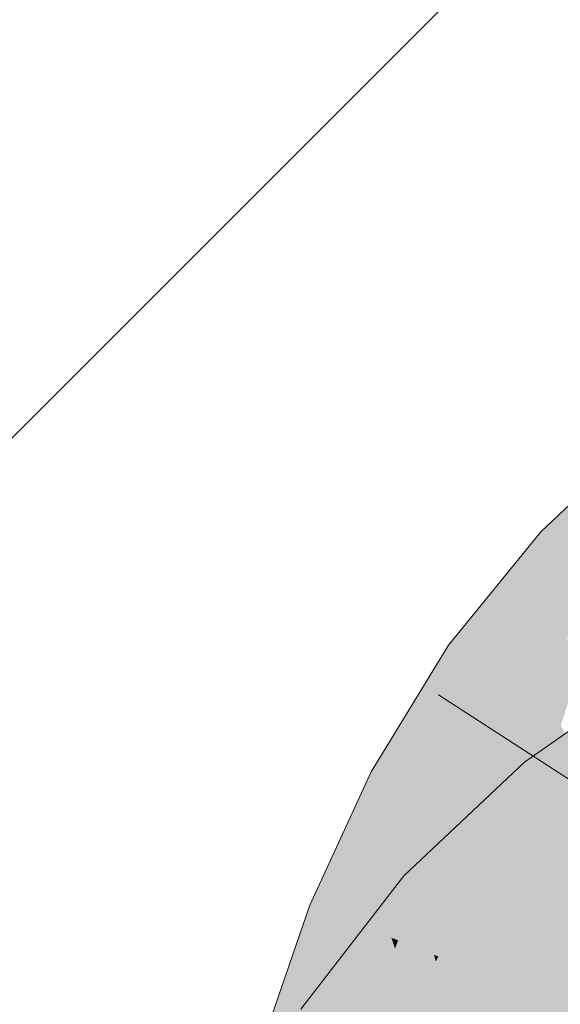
# Model space of a CAD drawing. Extents: x -620 to 3480, y 62 to 1107.
# Tile 163 of 256: x 207.721 to 207.946, y 738.424 to 738.834. Entities that reach past the tile are written whole.
import ezdxf

# ---------------------------------------------------------------- set-up
doc = ezdxf.new("R2010")
doc.units = 0
doc.layers.get('0').update_dxf_attribs({"lineweight": 35})
for name, color, linetype, lineweight, true_color in [('E_Detail_Wandschraffur', 7, 'Continuous', 5, 0xc0c0c0), ('E_Leerrohr 25-A06G9GVN8I', 7, 'Continuous', 9, 0xff8000), ('E_Leerrohr 25-Shading', 7, 'Continuous', 9, 0xff8000)]:
    doc.layers.add(name, color=color, linetype=linetype, lineweight=lineweight, true_color=true_color)

# ---------------------------------------------------------------- blocks, each defined once
blk = doc.blocks.new('Shading-A06G9GDR8I', base_point=(183.33435, 736.5506))
at = {"layer": 'E_Leerrohr 25-Shading', "color": 43, "true_color": 0xd7ab7f}
for points in [[(207.93753, 738.62103), (207.94461, 738.61456), (207.95233, 738.63507)], [(207.95233, 738.63507), (207.94461, 738.61456), (207.96941, 738.63599), (207.95644, 738.6037)], [(207.94461, 738.61456), (207.93753, 738.62103), (207.92641, 738.5545), (207.89911, 738.57379)], [(207.92641, 738.5545), (207.95644, 738.6037), (207.94461, 738.61456)], [(207.92641, 738.5545), (207.9283, 738.55316), (207.95644, 738.6037), (207.95168, 738.58917)], [(207.9283, 738.55316), (207.9624, 738.59821), (207.95938, 738.60101)], [(207.9283, 738.55316), (207.92902, 738.55267), (207.9624, 738.59821), (207.94701, 738.57477)], [(207.89919, 738.50391), (207.89911, 738.57379), (207.86685, 738.52106)], [(207.89911, 738.57379), (207.89919, 738.50391), (207.92415, 738.54474), (207.92401, 738.54449)], [(207.89911, 738.57379), (207.92415, 738.54474), (207.92641, 738.5545)], [(207.92401, 738.54449), (207.92902, 738.55267), (207.9283, 738.55316)], [(207.92415, 738.54474), (207.9283, 738.55316), (207.92641, 738.5545)], [(207.96077, 738.54614), (207.93076, 738.52509), (207.94368, 738.50916)], [(207.95134, 738.49969), (207.96077, 738.54614), (207.94368, 738.50916)], [(207.90753, 738.45319), (207.93076, 738.52509), (207.88046, 738.47778)], [(207.93076, 738.52509), (207.90753, 738.45319), (207.93077, 738.47504), (207.93063, 738.47485)], [(207.93076, 738.52509), (207.93077, 738.47504), (207.94368, 738.50916)], [(207.88983, 738.48352), (207.89919, 738.50391), (207.85637, 738.49829), (207.86685, 738.52106)], [(207.93077, 738.47504), (207.95134, 738.49969), (207.94368, 738.50916)], [(207.95134, 738.49969), (207.93063, 738.47485), (207.95354, 738.49701), (207.95108, 738.49408)], [(207.84134, 738.46558), (207.88519, 738.47345), (207.85637, 738.49829), (207.88983, 738.48352)], [(207.88519, 738.42426), (207.90753, 738.45319), (207.83757, 738.42236), (207.88046, 738.47778)], [(207.88519, 738.47345), (207.84134, 738.46558), (207.86919, 738.45447)], [(207.87534, 738.45203), (207.88519, 738.47345), (207.86919, 738.45447)], [(207.86919, 738.45447), (207.84134, 738.46558), (207.83792, 738.40326), (207.82159, 738.40808)], [(207.8567, 738.39771), (207.87534, 738.45203), (207.83792, 738.40326), (207.86919, 738.45447)]]:
    blk.add_solid(points, dxfattribs=at)
at = {"layer": 'E_Leerrohr 25-Shading', "color": 31, "true_color": 0xfabd7f}
for points in [[(207.93773, 738.54651), (207.94591, 738.54071), (207.95842, 738.58881), (207.95332, 738.56311)], [(207.93773, 738.54651), (207.95842, 738.58881), (207.94701, 738.57477)], [(207.94701, 738.57477), (207.92902, 738.55267), (207.93773, 738.54651)], [(207.92401, 738.54449), (207.92862, 738.51074), (207.92902, 738.55267), (207.93773, 738.54651)], [(207.92401, 738.54449), (207.89919, 738.50391), (207.91293, 738.49658)], [(207.91293, 738.49658), (207.92358, 738.49091), (207.92401, 738.54449), (207.92862, 738.51074)], [(207.92862, 738.51074), (207.93195, 738.48651), (207.93773, 738.54651), (207.94591, 738.54071)], [(207.94591, 738.54071), (207.93195, 738.48651), (207.96767, 738.49292), (207.94498, 738.47955)], [(207.92358, 738.49091), (207.93195, 738.48651), (207.92862, 738.51074)], [(207.88519, 738.47345), (207.91293, 738.49658), (207.89919, 738.50391)], [(207.88519, 738.47345), (207.89824, 738.45013), (207.91293, 738.49658), (207.90804, 738.46777)], [(207.91293, 738.49658), (207.90376, 738.44257), (207.92358, 738.49091), (207.9162, 738.45264)], [(207.93294, 738.4491), (207.95381, 738.49664), (207.95108, 738.49408)], [(207.95381, 738.49664), (207.93294, 738.4491), (207.95027, 738.46637), (207.93478, 738.42834)], [(207.93063, 738.47485), (207.93294, 738.4491), (207.95108, 738.49408)], [(207.94498, 738.47955), (207.95961, 738.4718), (207.96767, 738.49292)], [(207.92358, 738.49091), (207.9162, 738.45264), (207.93195, 738.48651), (207.92702, 738.4613)], [(207.93478, 738.42834), (207.95407, 738.41077), (207.95966, 738.48944), (207.98195, 738.46198)], [(207.93195, 738.48651), (207.9288, 738.47046), (207.94498, 738.47955)], [(207.9288, 738.47046), (207.95961, 738.4718), (207.94498, 738.47955)], [(207.93063, 738.47485), (207.90753, 738.45319), (207.91861, 738.44305)], [(207.91861, 738.44305), (207.92731, 738.43518), (207.93063, 738.47485), (207.93294, 738.4491)], [(207.88519, 738.47345), (207.87534, 738.45203), (207.89313, 738.44495)], [(207.89313, 738.44495), (207.89494, 738.44421), (207.88519, 738.47345), (207.89824, 738.45013)], [(207.9288, 738.47046), (207.9216, 738.43359), (207.95961, 738.4718), (207.94467, 738.42438)], [(207.95961, 738.4718), (207.94467, 738.42438), (207.96802, 738.46735), (207.9516, 738.42163)], [(207.89824, 738.45013), (207.90346, 738.4408), (207.90804, 738.46777)], [(207.9162, 738.45264), (207.91319, 738.43695), (207.92702, 738.4613), (207.9216, 738.43359)], [(207.8567, 738.39771), (207.85767, 738.39746), (207.87534, 738.45203), (207.87682, 738.44751)], [(207.87534, 738.45203), (207.87682, 738.44751), (207.87813, 738.45093)], [(207.87682, 738.44751), (207.89313, 738.44495), (207.87813, 738.45093)], [(207.90103, 738.38251), (207.91861, 738.44305), (207.88519, 738.42426), (207.90753, 738.45319)], [(207.90376, 738.44257), (207.90346, 738.4408), (207.9162, 738.45264), (207.91319, 738.43695)], [(207.85767, 738.39746), (207.89694, 738.3858), (207.87682, 738.44751)], [(207.87682, 738.44751), (207.89694, 738.3858), (207.89313, 738.44495), (207.90018, 738.41309)], [(207.89494, 738.44421), (207.90346, 738.4408), (207.89824, 738.45013)], [(207.92731, 738.43518), (207.93478, 738.42834), (207.93294, 738.4491)], [(207.89313, 738.44495), (207.89374, 738.44214), (207.89494, 738.44421)], [(207.89494, 738.44421), (207.89374, 738.44214), (207.90326, 738.43909), (207.89619, 738.43109)], [(207.89494, 738.44421), (207.90326, 738.43909), (207.90346, 738.4408)], [(207.90073, 738.38147), (207.90878, 738.37622), (207.91861, 738.44305), (207.92731, 738.43518)], [(207.89619, 738.43109), (207.90018, 738.41309), (207.90326, 738.43909)], [(207.90686, 738.38287), (207.90346, 738.4408), (207.90018, 738.41309)], [(207.90346, 738.4408), (207.90648, 738.38934), (207.91319, 738.43695)], [(207.90648, 738.38934), (207.9216, 738.43359), (207.91319, 738.43695)], [(207.90878, 738.37622), (207.91663, 738.37115), (207.92731, 738.43518), (207.93478, 738.42834)], [(207.90648, 738.38934), (207.90686, 738.38287), (207.9216, 738.43359), (207.914, 738.3808)], [(207.914, 738.3808), (207.93193, 738.37549), (207.9216, 738.43359), (207.94467, 738.42438)], [(207.91663, 738.37115), (207.93198, 738.36127), (207.93478, 738.42834), (207.95407, 738.41077)], [(207.94467, 738.42438), (207.93193, 738.37549), (207.9516, 738.42163), (207.9371, 738.37396)]]:
    blk.add_solid(points, dxfattribs=at)
blk = doc.blocks.new('Referenz-A06G9GVP8I')
at = {"layer": 'E_Detail_Wandschraffur', "linetype": 'ByBlock', "ltscale": 0.13}
blk.add_line((206.64582, 737.58869), (209.12347, 740.06634), dxfattribs=at)
at = {"layer": 'E_Leerrohr 25-A06G9GVN8I', "linetype": 'Continuous', "ltscale": 0.13}
for p, q in [((207.9754, 738.65687), (207.93753, 738.62104)), ((207.93753, 738.62104), (207.89912, 738.57379)), ((207.89912, 738.57379), (207.86685, 738.52107)), ((207.98665, 738.56436), (207.93075, 738.52507)), ((207.89501, 738.55314), (208.0922, 738.42531)), ((207.93075, 738.52507), (207.88047, 738.47781)), ((207.86685, 738.52107), (207.84133, 738.46558)), ((207.88047, 738.47781), (207.83757, 738.42233)), ((207.84133, 738.46558), (207.82159, 738.4081))]:
    blk.add_line(p, q, dxfattribs=at)

msp = doc.modelspace()

# ---------------------------------------------------------------- block references
at = {"color": 8, "lineweight": 25, "ltscale": 0.25, "true_color": 0x808080}
msp.add_blockref('Referenz-A06G9GVP8I', (0, 0), dxfattribs=at)
msp.add_blockref('Shading-A06G9GDR8I', (183.33435, 736.5506))

doc.saveas('drawing.dxf')
